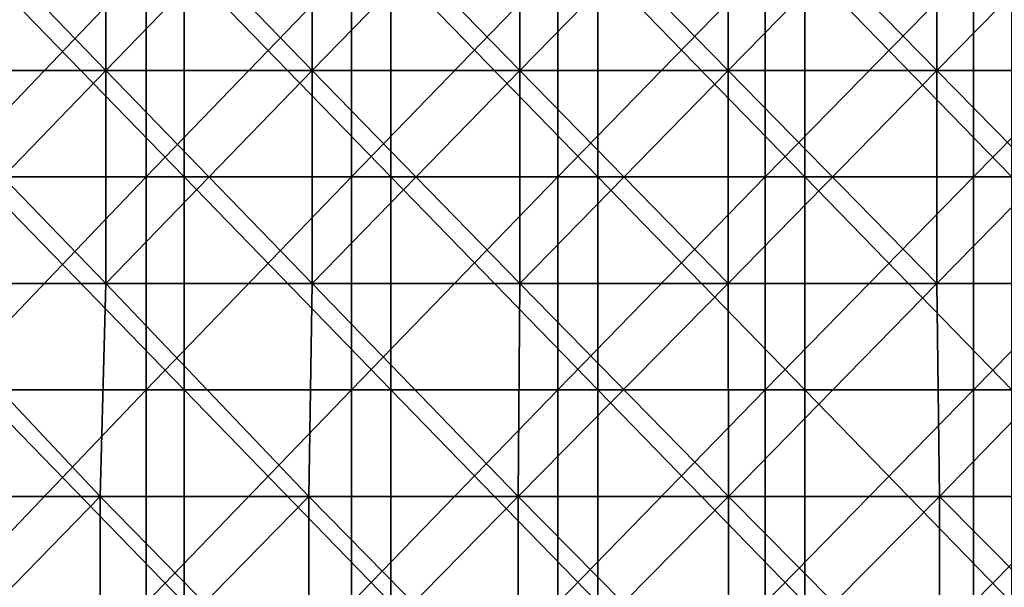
# Model space of a CAD drawing. Header units: inches. Extents: x -4.75 to 4.5, y 0 to 1.88.
# Tile 187 of 256: x -0.75 to -0.38, y 0.65 to 0.86. Entities that reach past the tile are written whole.
import ezdxf

# ---------------------------------------------------------------- set-up
doc = ezdxf.new("R2010")
doc.units = ezdxf.units.IN
doc.header["$LTSCALE"] = 101.851852
doc.header["$MEASUREMENT"] = 0
for name, color, linetype in [('11', 7, 'CONTINUOUS'), ('12', 7, 'CONTINUOUS'), ('20', 7, 'CONTINUOUS')]:
    doc.layers.add(name, color=color, linetype=linetype)

msp = doc.modelspace()

# ---------------------------------------------------------------- linework, layer by layer
at = {"layer": '11', "color": 13, "linetype": 'Continuous', "true_color": 0xd67263}
for points in [[(-0.69805, 0.80266, 2.79309), (-0.77467, 0.80266, 2.77282), (-0.69805, 0.88274, 2.79309), (-0.69805, 0.80266, 2.79309)], [(-0.69805, 0.88274, 2.79309), (-0.77467, 0.80266, 2.77282), (-0.77467, 0.88274, 2.77282), (-0.69805, 0.88274, 2.79309)], [(-0.62089, 0.80266, 2.81125), (-0.69805, 0.80266, 2.79309), (-0.62089, 0.88274, 2.81125), (-0.62089, 0.80266, 2.81125)], [(-0.62089, 0.88274, 2.81125), (-0.69805, 0.80266, 2.79309), (-0.69805, 0.88274, 2.79309), (-0.62089, 0.88274, 2.81125)], [(-0.54327, 0.80266, 2.82728), (-0.62089, 0.80266, 2.81125), (-0.54327, 0.88274, 2.82728), (-0.54327, 0.80266, 2.82728)], [(-0.54327, 0.88274, 2.82728), (-0.62089, 0.80266, 2.81125), (-0.62089, 0.88274, 2.81125), (-0.54327, 0.88274, 2.82728)], [(-0.46523, 0.80266, 2.84116), (-0.54327, 0.80266, 2.82728), (-0.46523, 0.88274, 2.84116), (-0.46523, 0.80266, 2.84116)], [(-0.46523, 0.88274, 2.84116), (-0.54327, 0.80266, 2.82728), (-0.54327, 0.88274, 2.82728), (-0.46523, 0.88274, 2.84116)], [(-0.38684, 0.80266, 2.85289), (-0.46523, 0.80266, 2.84116), (-0.38684, 0.88274, 2.85289), (-0.38684, 0.80266, 2.85289)], [(-0.38684, 0.88274, 2.85289), (-0.46523, 0.80266, 2.84116), (-0.46523, 0.88274, 2.84116), (-0.38684, 0.88274, 2.85289)], [(-0.30816, 0.80266, 2.86246), (-0.38684, 0.80266, 2.85289), (-0.30816, 0.88274, 2.86246), (-0.30816, 0.80266, 2.86246)], [(-0.30816, 0.88274, 2.86246), (-0.38684, 0.80266, 2.85289), (-0.38684, 0.88274, 2.85289), (-0.30816, 0.88274, 2.86246)], [(-0.69805, 0.72258, 2.79309), (-0.77467, 0.72258, 2.77282), (-0.69805, 0.80266, 2.79309), (-0.69805, 0.72258, 2.79309)], [(-0.69805, 0.80266, 2.79309), (-0.77467, 0.72258, 2.77282), (-0.77467, 0.80266, 2.77282), (-0.69805, 0.80266, 2.79309)], [(-0.62089, 0.72258, 2.81125), (-0.69805, 0.72258, 2.79309), (-0.62089, 0.80266, 2.81125), (-0.62089, 0.72258, 2.81125)], [(-0.62089, 0.80266, 2.81125), (-0.69805, 0.72258, 2.79309), (-0.69805, 0.80266, 2.79309), (-0.62089, 0.80266, 2.81125)], [(-0.54327, 0.72258, 2.82728), (-0.62089, 0.72258, 2.81125), (-0.54327, 0.80266, 2.82728), (-0.54327, 0.72258, 2.82728)], [(-0.54327, 0.80266, 2.82728), (-0.62089, 0.72258, 2.81125), (-0.62089, 0.80266, 2.81125), (-0.54327, 0.80266, 2.82728)], [(-0.46523, 0.72258, 2.84116), (-0.54327, 0.72258, 2.82728), (-0.46523, 0.80266, 2.84116), (-0.46523, 0.72258, 2.84116)], [(-0.46523, 0.80266, 2.84116), (-0.54327, 0.72258, 2.82728), (-0.54327, 0.80266, 2.82728), (-0.46523, 0.80266, 2.84116)], [(-0.38684, 0.72258, 2.85289), (-0.46523, 0.72258, 2.84116), (-0.38684, 0.80266, 2.85289), (-0.38684, 0.72258, 2.85289)], [(-0.38684, 0.80266, 2.85289), (-0.46523, 0.72258, 2.84116), (-0.46523, 0.80266, 2.84116), (-0.38684, 0.80266, 2.85289)], [(-0.30816, 0.72258, 2.86246), (-0.38684, 0.72258, 2.85289), (-0.30816, 0.80266, 2.86246), (-0.30816, 0.72258, 2.86246)], [(-0.30816, 0.80266, 2.86246), (-0.38684, 0.72258, 2.85289), (-0.38684, 0.80266, 2.85289), (-0.30816, 0.80266, 2.86246)], [(-0.69805, 0.6425, 2.79309), (-0.77467, 0.6425, 2.77282), (-0.69805, 0.72258, 2.79309), (-0.69805, 0.6425, 2.79309)], [(-0.69805, 0.72258, 2.79309), (-0.77467, 0.6425, 2.77282), (-0.77467, 0.72258, 2.77282), (-0.69805, 0.72258, 2.79309)], [(-0.62089, 0.6425, 2.81125), (-0.69805, 0.6425, 2.79309), (-0.62089, 0.72258, 2.81125), (-0.62089, 0.6425, 2.81125)], [(-0.62089, 0.72258, 2.81125), (-0.69805, 0.6425, 2.79309), (-0.69805, 0.72258, 2.79309), (-0.62089, 0.72258, 2.81125)], [(-0.54327, 0.6425, 2.82728), (-0.62089, 0.6425, 2.81125), (-0.54327, 0.72258, 2.82728), (-0.54327, 0.6425, 2.82728)], [(-0.54327, 0.72258, 2.82728), (-0.62089, 0.6425, 2.81125), (-0.62089, 0.72258, 2.81125), (-0.54327, 0.72258, 2.82728)], [(-0.46523, 0.6425, 2.84116), (-0.54327, 0.6425, 2.82728), (-0.46523, 0.72258, 2.84116), (-0.46523, 0.6425, 2.84116)], [(-0.46523, 0.72258, 2.84116), (-0.54327, 0.6425, 2.82728), (-0.54327, 0.72258, 2.82728), (-0.46523, 0.72258, 2.84116)], [(-0.38684, 0.6425, 2.85289), (-0.46523, 0.6425, 2.84116), (-0.38684, 0.72258, 2.85289), (-0.38684, 0.6425, 2.85289)], [(-0.38684, 0.72258, 2.85289), (-0.46523, 0.6425, 2.84116), (-0.46523, 0.72258, 2.84116), (-0.38684, 0.72258, 2.85289)], [(-0.30816, 0.6425, 2.86246), (-0.38684, 0.6425, 2.85289), (-0.30816, 0.72258, 2.86246), (-0.30816, 0.6425, 2.86246)], [(-0.30816, 0.72258, 2.86246), (-0.38684, 0.6425, 2.85289), (-0.38684, 0.72258, 2.85289), (-0.30816, 0.72258, 2.86246)]]:
    msp.add_3dface(points, dxfattribs=at)
at = {"layer": '12', "color": 13, "linetype": 'Continuous', "true_color": 0xd67263}
for points in [[(-0.71332, 0.92278, 3.49036), (-0.7907, 0.92278, 3.47364), (-0.71332, 0.8427, 3.49036), (-0.71332, 0.92278, 3.49036)], [(-0.71332, 0.8427, 3.49036), (-0.7907, 0.92278, 3.47364), (-0.7907, 0.8427, 3.47364), (-0.71332, 0.8427, 3.49036)], [(-0.71332, 0.8427, -3.49036), (-0.7907, 0.8427, -3.47364), (-0.71332, 0.92278, -3.49036), (-0.71332, 0.8427, -3.49036)], [(-0.71332, 0.92278, -3.49036), (-0.7907, 0.8427, -3.47364), (-0.7907, 0.92278, -3.47364), (-0.71332, 0.92278, -3.49036)], [(-0.63559, 0.92278, 3.50534), (-0.71332, 0.92278, 3.49036), (-0.63559, 0.8427, 3.50534), (-0.63559, 0.92278, 3.50534)], [(-0.63559, 0.8427, 3.50534), (-0.71332, 0.92278, 3.49036), (-0.71332, 0.8427, 3.49036), (-0.63559, 0.8427, 3.50534)], [(-0.63559, 0.8427, -3.50534), (-0.71332, 0.8427, -3.49036), (-0.63559, 0.92278, -3.50534), (-0.63559, 0.8427, -3.50534)], [(-0.63559, 0.92278, -3.50534), (-0.71332, 0.8427, -3.49036), (-0.71332, 0.92278, -3.49036), (-0.63559, 0.92278, -3.50534)], [(-0.55754, 0.92278, 3.5186), (-0.63559, 0.92278, 3.50534), (-0.55754, 0.8427, 3.5186), (-0.55754, 0.92278, 3.5186)], [(-0.55754, 0.8427, 3.5186), (-0.63559, 0.92278, 3.50534), (-0.63559, 0.8427, 3.50534), (-0.55754, 0.8427, 3.5186)], [(-0.55754, 0.8427, -3.5186), (-0.63559, 0.8427, -3.50534), (-0.55754, 0.92278, -3.5186), (-0.55754, 0.8427, -3.5186)], [(-0.55754, 0.92278, -3.5186), (-0.63559, 0.8427, -3.50534), (-0.63559, 0.92278, -3.50534), (-0.55754, 0.92278, -3.5186)], [(-0.47922, 0.92278, 3.53012), (-0.55754, 0.92278, 3.5186), (-0.47922, 0.8427, 3.53012), (-0.47922, 0.92278, 3.53012)], [(-0.47922, 0.8427, 3.53012), (-0.55754, 0.92278, 3.5186), (-0.55754, 0.8427, 3.5186), (-0.47922, 0.8427, 3.53012)], [(-0.47922, 0.8427, -3.53012), (-0.55754, 0.8427, -3.5186), (-0.47922, 0.92278, -3.53012), (-0.47922, 0.8427, -3.53012)], [(-0.47922, 0.92278, -3.53012), (-0.55754, 0.8427, -3.5186), (-0.55754, 0.92278, -3.5186), (-0.47922, 0.92278, -3.53012)], [(-0.40067, 0.92278, 3.5399), (-0.47922, 0.92278, 3.53012), (-0.40067, 0.8427, 3.5399), (-0.40067, 0.92278, 3.5399)], [(-0.40067, 0.8427, 3.5399), (-0.47922, 0.92278, 3.53012), (-0.47922, 0.8427, 3.53012), (-0.40067, 0.8427, 3.5399)], [(-0.40067, 0.8427, -3.5399), (-0.47922, 0.8427, -3.53012), (-0.40067, 0.92278, -3.5399), (-0.40067, 0.8427, -3.5399)], [(-0.40067, 0.92278, -3.5399), (-0.47922, 0.8427, -3.53012), (-0.47922, 0.92278, -3.53012), (-0.40067, 0.92278, -3.5399)], [(-0.32191, 0.92278, 3.54793), (-0.40067, 0.92278, 3.5399), (-0.32191, 0.8427, 3.54793), (-0.32191, 0.92278, 3.54793)], [(-0.32191, 0.8427, 3.54793), (-0.40067, 0.92278, 3.5399), (-0.40067, 0.8427, 3.5399), (-0.32191, 0.8427, 3.54793)], [(-0.32191, 0.8427, -3.54793), (-0.40067, 0.8427, -3.5399), (-0.32191, 0.92278, -3.54793), (-0.32191, 0.8427, -3.54793)], [(-0.32191, 0.92278, -3.54793), (-0.40067, 0.8427, -3.5399), (-0.40067, 0.92278, -3.5399), (-0.32191, 0.92278, -3.54793)], [(-0.71332, 0.8427, 3.49036), (-0.7907, 0.8427, 3.47364), (-0.71332, 0.76262, 3.49036), (-0.71332, 0.8427, 3.49036)], [(-0.71332, 0.76262, 3.49036), (-0.7907, 0.8427, 3.47364), (-0.7907, 0.76262, 3.47364), (-0.71332, 0.76262, 3.49036)], [(-0.71332, 0.76262, -3.49036), (-0.7907, 0.76262, -3.47364), (-0.71332, 0.8427, -3.49036), (-0.71332, 0.76262, -3.49036)], [(-0.71332, 0.8427, -3.49036), (-0.7907, 0.76262, -3.47364), (-0.7907, 0.8427, -3.47364), (-0.71332, 0.8427, -3.49036)], [(-0.63559, 0.8427, 3.50534), (-0.71332, 0.8427, 3.49036), (-0.63559, 0.76262, 3.50534), (-0.63559, 0.8427, 3.50534)], [(-0.63559, 0.76262, 3.50534), (-0.71332, 0.8427, 3.49036), (-0.71332, 0.76262, 3.49036), (-0.63559, 0.76262, 3.50534)], [(-0.63559, 0.76262, -3.50534), (-0.71332, 0.76262, -3.49036), (-0.63559, 0.8427, -3.50534), (-0.63559, 0.76262, -3.50534)], [(-0.63559, 0.8427, -3.50534), (-0.71332, 0.76262, -3.49036), (-0.71332, 0.8427, -3.49036), (-0.63559, 0.8427, -3.50534)], [(-0.55754, 0.8427, 3.5186), (-0.63559, 0.8427, 3.50534), (-0.55754, 0.76262, 3.5186), (-0.55754, 0.8427, 3.5186)], [(-0.55754, 0.76262, 3.5186), (-0.63559, 0.8427, 3.50534), (-0.63559, 0.76262, 3.50534), (-0.55754, 0.76262, 3.5186)], [(-0.55754, 0.76262, -3.5186), (-0.63559, 0.76262, -3.50534), (-0.55754, 0.8427, -3.5186), (-0.55754, 0.76262, -3.5186)], [(-0.55754, 0.8427, -3.5186), (-0.63559, 0.76262, -3.50534), (-0.63559, 0.8427, -3.50534), (-0.55754, 0.8427, -3.5186)], [(-0.47922, 0.8427, 3.53012), (-0.55754, 0.8427, 3.5186), (-0.47922, 0.76262, 3.53012), (-0.47922, 0.8427, 3.53012)], [(-0.47922, 0.76262, 3.53012), (-0.55754, 0.8427, 3.5186), (-0.55754, 0.76262, 3.5186), (-0.47922, 0.76262, 3.53012)], [(-0.47922, 0.76262, -3.53012), (-0.55754, 0.76262, -3.5186), (-0.47922, 0.8427, -3.53012), (-0.47922, 0.76262, -3.53012)], [(-0.47922, 0.8427, -3.53012), (-0.55754, 0.76262, -3.5186), (-0.55754, 0.8427, -3.5186), (-0.47922, 0.8427, -3.53012)], [(-0.40067, 0.8427, 3.5399), (-0.47922, 0.8427, 3.53012), (-0.40067, 0.76262, 3.5399), (-0.40067, 0.8427, 3.5399)], [(-0.40067, 0.76262, 3.5399), (-0.47922, 0.8427, 3.53012), (-0.47922, 0.76262, 3.53012), (-0.40067, 0.76262, 3.5399)], [(-0.40067, 0.76262, -3.5399), (-0.47922, 0.76262, -3.53012), (-0.40067, 0.8427, -3.5399), (-0.40067, 0.76262, -3.5399)], [(-0.40067, 0.8427, -3.5399), (-0.47922, 0.76262, -3.53012), (-0.47922, 0.8427, -3.53012), (-0.40067, 0.8427, -3.5399)], [(-0.32191, 0.8427, 3.54793), (-0.40067, 0.8427, 3.5399), (-0.32191, 0.76262, 3.54793), (-0.32191, 0.8427, 3.54793)], [(-0.32191, 0.76262, 3.54793), (-0.40067, 0.8427, 3.5399), (-0.40067, 0.76262, 3.5399), (-0.32191, 0.76262, 3.54793)], [(-0.32191, 0.76262, -3.54793), (-0.40067, 0.76262, -3.5399), (-0.32191, 0.8427, -3.54793), (-0.32191, 0.76262, -3.54793)], [(-0.32191, 0.8427, -3.54793), (-0.40067, 0.76262, -3.5399), (-0.40067, 0.8427, -3.5399), (-0.32191, 0.8427, -3.54793)], [(-0.71539, 0.68254, 3.48993), (-0.7907, 0.76262, 3.47364), (-0.79351, 0.68254, 3.473), (-0.71539, 0.68254, 3.48993)], [(-0.71539, 0.68254, -3.48993), (-0.79351, 0.68254, -3.473), (-0.7907, 0.76262, -3.47364), (-0.71539, 0.68254, -3.48993)], [(-0.71332, 0.76262, 3.49036), (-0.7907, 0.76262, 3.47364), (-0.71539, 0.68254, 3.48993), (-0.71332, 0.76262, 3.49036)], [(-0.71332, 0.76262, -3.49036), (-0.71539, 0.68254, -3.48993), (-0.7907, 0.76262, -3.47364), (-0.71332, 0.76262, -3.49036)], [(-0.63692, 0.68254, 3.5051), (-0.71332, 0.76262, 3.49036), (-0.71539, 0.68254, 3.48993), (-0.63692, 0.68254, 3.5051)], [(-0.63692, 0.68254, -3.5051), (-0.71539, 0.68254, -3.48993), (-0.71332, 0.76262, -3.49036), (-0.63692, 0.68254, -3.5051)], [(-0.63559, 0.76262, 3.50534), (-0.71332, 0.76262, 3.49036), (-0.63692, 0.68254, 3.5051), (-0.63559, 0.76262, 3.50534)], [(-0.63559, 0.76262, -3.50534), (-0.63692, 0.68254, -3.5051), (-0.71332, 0.76262, -3.49036), (-0.63559, 0.76262, -3.50534)], [(-0.55812, 0.68254, 3.51851), (-0.63559, 0.76262, 3.50534), (-0.63692, 0.68254, 3.5051), (-0.55812, 0.68254, 3.51851)], [(-0.55812, 0.68254, -3.51851), (-0.63692, 0.68254, -3.5051), (-0.63559, 0.76262, -3.50534), (-0.55812, 0.68254, -3.51851)], [(-0.55754, 0.76262, 3.5186), (-0.63559, 0.76262, 3.50534), (-0.55812, 0.68254, 3.51851), (-0.55754, 0.76262, 3.5186)], [(-0.55754, 0.76262, -3.5186), (-0.55812, 0.68254, -3.51851), (-0.63559, 0.76262, -3.50534), (-0.55754, 0.76262, -3.5186)], [(-0.47905, 0.68254, 3.53014), (-0.55754, 0.76262, 3.5186), (-0.55812, 0.68254, 3.51851), (-0.47905, 0.68254, 3.53014)], [(-0.47905, 0.68254, -3.53014), (-0.55812, 0.68254, -3.51851), (-0.47922, 0.76262, -3.53012), (-0.47905, 0.68254, -3.53014)], [(-0.47922, 0.76262, -3.53012), (-0.55812, 0.68254, -3.51851), (-0.55754, 0.76262, -3.5186), (-0.47922, 0.76262, -3.53012)], [(-0.47922, 0.76262, 3.53012), (-0.55754, 0.76262, 3.5186), (-0.47905, 0.68254, 3.53014), (-0.47922, 0.76262, 3.53012)], [(-0.40067, 0.76262, 3.5399), (-0.47922, 0.76262, 3.53012), (-0.47905, 0.68254, 3.53014), (-0.40067, 0.76262, 3.5399)], [(-0.40067, 0.76262, -3.5399), (-0.47905, 0.68254, -3.53014), (-0.47922, 0.76262, -3.53012), (-0.40067, 0.76262, -3.5399)], [(-0.39973, 0.68254, 3.54), (-0.40067, 0.76262, 3.5399), (-0.47905, 0.68254, 3.53014), (-0.39973, 0.68254, 3.54)], [(-0.39973, 0.68254, -3.54), (-0.47905, 0.68254, -3.53014), (-0.40067, 0.76262, -3.5399), (-0.39973, 0.68254, -3.54)], [(-0.32191, 0.76262, 3.54793), (-0.40067, 0.76262, 3.5399), (-0.39973, 0.68254, 3.54), (-0.32191, 0.76262, 3.54793)], [(-0.32191, 0.76262, -3.54793), (-0.39973, 0.68254, -3.54), (-0.40067, 0.76262, -3.5399), (-0.32191, 0.76262, -3.54793)], [(-0.32021, 0.68254, 3.54808), (-0.32191, 0.76262, 3.54793), (-0.39973, 0.68254, 3.54), (-0.32021, 0.68254, 3.54808)], [(-0.32021, 0.68254, -3.54808), (-0.39973, 0.68254, -3.54), (-0.32191, 0.76262, -3.54793), (-0.32021, 0.68254, -3.54808)], [(-0.71539, 0.68254, 3.48993), (-0.79351, 0.68254, 3.473), (-0.71539, 0.60246, 3.48993), (-0.71539, 0.68254, 3.48993)], [(-0.71539, 0.60246, 3.48993), (-0.79351, 0.68254, 3.473), (-0.79351, 0.60246, 3.473), (-0.71539, 0.60246, 3.48993)], [(-0.79351, 0.68254, -3.473), (-0.71539, 0.68254, -3.48993), (-0.79351, 0.60246, -3.473), (-0.79351, 0.68254, -3.473)], [(-0.79351, 0.60246, -3.473), (-0.71539, 0.68254, -3.48993), (-0.71539, 0.60246, -3.48993), (-0.79351, 0.60246, -3.473)], [(-0.63692, 0.68254, 3.5051), (-0.71539, 0.68254, 3.48993), (-0.63692, 0.60246, 3.5051), (-0.63692, 0.68254, 3.5051)], [(-0.63692, 0.60246, 3.5051), (-0.71539, 0.68254, 3.48993), (-0.71539, 0.60246, 3.48993), (-0.63692, 0.60246, 3.5051)], [(-0.71539, 0.68254, -3.48993), (-0.63692, 0.68254, -3.5051), (-0.71539, 0.60246, -3.48993), (-0.71539, 0.68254, -3.48993)], [(-0.71539, 0.60246, -3.48993), (-0.63692, 0.68254, -3.5051), (-0.63692, 0.60246, -3.5051), (-0.71539, 0.60246, -3.48993)], [(-0.55812, 0.68254, 3.51851), (-0.63692, 0.68254, 3.5051), (-0.55812, 0.60246, 3.51851), (-0.55812, 0.68254, 3.51851)], [(-0.55812, 0.60246, 3.51851), (-0.63692, 0.68254, 3.5051), (-0.63692, 0.60246, 3.5051), (-0.55812, 0.60246, 3.51851)], [(-0.63692, 0.68254, -3.5051), (-0.55812, 0.68254, -3.51851), (-0.63692, 0.60246, -3.5051), (-0.63692, 0.68254, -3.5051)], [(-0.63692, 0.60246, -3.5051), (-0.55812, 0.68254, -3.51851), (-0.55812, 0.60246, -3.51851), (-0.63692, 0.60246, -3.5051)], [(-0.47905, 0.68254, 3.53014), (-0.55812, 0.68254, 3.51851), (-0.47905, 0.60246, 3.53014), (-0.47905, 0.68254, 3.53014)], [(-0.47905, 0.60246, 3.53014), (-0.55812, 0.68254, 3.51851), (-0.55812, 0.60246, 3.51851), (-0.47905, 0.60246, 3.53014)], [(-0.55812, 0.68254, -3.51851), (-0.47905, 0.68254, -3.53014), (-0.55812, 0.60246, -3.51851), (-0.55812, 0.68254, -3.51851)], [(-0.55812, 0.60246, -3.51851), (-0.47905, 0.68254, -3.53014), (-0.47905, 0.60246, -3.53014), (-0.55812, 0.60246, -3.51851)], [(-0.39973, 0.68254, 3.54), (-0.47905, 0.68254, 3.53014), (-0.39973, 0.60246, 3.54), (-0.39973, 0.68254, 3.54)], [(-0.39973, 0.60246, 3.54), (-0.47905, 0.68254, 3.53014), (-0.47905, 0.60246, 3.53014), (-0.39973, 0.60246, 3.54)], [(-0.47905, 0.68254, -3.53014), (-0.39973, 0.68254, -3.54), (-0.47905, 0.60246, -3.53014), (-0.47905, 0.68254, -3.53014)], [(-0.47905, 0.60246, -3.53014), (-0.39973, 0.68254, -3.54), (-0.39973, 0.60246, -3.54), (-0.47905, 0.60246, -3.53014)], [(-0.32021, 0.68254, 3.54808), (-0.39973, 0.68254, 3.54), (-0.32021, 0.60246, 3.54808), (-0.32021, 0.68254, 3.54808)], [(-0.32021, 0.60246, 3.54808), (-0.39973, 0.68254, 3.54), (-0.39973, 0.60246, 3.54), (-0.32021, 0.60246, 3.54808)], [(-0.39973, 0.68254, -3.54), (-0.32021, 0.68254, -3.54808), (-0.39973, 0.60246, -3.54), (-0.39973, 0.68254, -3.54)], [(-0.39973, 0.60246, -3.54), (-0.32021, 0.68254, -3.54808), (-0.32021, 0.60246, -3.54808), (-0.39973, 0.60246, -3.54)]]:
    msp.add_3dface(points, dxfattribs=at)
at = {"layer": '20', "color": 13, "linetype": 'Continuous', "true_color": 0xd67263}
for points in [[(-0.68383, 0.88274, 0.25), (-0.76167, 0.88274, 0.25), (-0.68383, 0.80266, 0.25), (-0.68383, 0.88274, 0.25)], [(-0.68383, 0.80266, 0.25), (-0.76167, 0.88274, 0.25), (-0.76167, 0.80266, 0.25), (-0.68383, 0.80266, 0.25)], [(-0.606, 0.88274, 0.25), (-0.68383, 0.88274, 0.25), (-0.606, 0.80266, 0.25), (-0.606, 0.88274, 0.25)], [(-0.606, 0.80266, 0.25), (-0.68383, 0.88274, 0.25), (-0.68383, 0.80266, 0.25), (-0.606, 0.80266, 0.25)], [(-0.52816, 0.88274, 0.25), (-0.606, 0.88274, 0.25), (-0.52816, 0.80266, 0.25), (-0.52816, 0.88274, 0.25)], [(-0.52816, 0.80266, 0.25), (-0.606, 0.88274, 0.25), (-0.606, 0.80266, 0.25), (-0.52816, 0.80266, 0.25)], [(-0.45033, 0.88274, 0.25), (-0.52816, 0.88274, 0.25), (-0.45033, 0.80266, 0.25), (-0.45033, 0.88274, 0.25)], [(-0.45033, 0.80266, 0.25), (-0.52816, 0.88274, 0.25), (-0.52816, 0.80266, 0.25), (-0.45033, 0.80266, 0.25)], [(-0.3725, 0.88274, 0.25), (-0.45033, 0.88274, 0.25), (-0.3725, 0.80266, 0.25), (-0.3725, 0.88274, 0.25)], [(-0.3725, 0.80266, 0.25), (-0.45033, 0.88274, 0.25), (-0.45033, 0.80266, 0.25), (-0.3725, 0.80266, 0.25)], [(-0.68383, 0.80266, 0.25), (-0.76167, 0.80266, 0.25), (-0.68383, 0.72258, 0.25), (-0.68383, 0.80266, 0.25)], [(-0.68383, 0.72258, 0.25), (-0.76167, 0.80266, 0.25), (-0.76167, 0.72258, 0.25), (-0.68383, 0.72258, 0.25)], [(-0.606, 0.80266, 0.25), (-0.68383, 0.80266, 0.25), (-0.606, 0.72258, 0.25), (-0.606, 0.80266, 0.25)], [(-0.606, 0.72258, 0.25), (-0.68383, 0.80266, 0.25), (-0.68383, 0.72258, 0.25), (-0.606, 0.72258, 0.25)], [(-0.52816, 0.80266, 0.25), (-0.606, 0.80266, 0.25), (-0.52816, 0.72258, 0.25), (-0.52816, 0.80266, 0.25)], [(-0.52816, 0.72258, 0.25), (-0.606, 0.80266, 0.25), (-0.606, 0.72258, 0.25), (-0.52816, 0.72258, 0.25)], [(-0.45033, 0.80266, 0.25), (-0.52816, 0.80266, 0.25), (-0.45033, 0.72258, 0.25), (-0.45033, 0.80266, 0.25)], [(-0.45033, 0.72258, 0.25), (-0.52816, 0.80266, 0.25), (-0.52816, 0.72258, 0.25), (-0.45033, 0.72258, 0.25)], [(-0.3725, 0.80266, 0.25), (-0.45033, 0.80266, 0.25), (-0.3725, 0.72258, 0.25), (-0.3725, 0.80266, 0.25)], [(-0.3725, 0.72258, 0.25), (-0.45033, 0.80266, 0.25), (-0.45033, 0.72258, 0.25), (-0.3725, 0.72258, 0.25)], [(-0.68383, 0.72258, 0.25), (-0.76167, 0.72258, 0.25), (-0.68383, 0.6425, 0.25), (-0.68383, 0.72258, 0.25)], [(-0.68383, 0.6425, 0.25), (-0.76167, 0.72258, 0.25), (-0.76167, 0.6425, 0.25), (-0.68383, 0.6425, 0.25)], [(-0.606, 0.72258, 0.25), (-0.68383, 0.72258, 0.25), (-0.606, 0.6425, 0.25), (-0.606, 0.72258, 0.25)], [(-0.606, 0.6425, 0.25), (-0.68383, 0.72258, 0.25), (-0.68383, 0.6425, 0.25), (-0.606, 0.6425, 0.25)], [(-0.52816, 0.72258, 0.25), (-0.606, 0.72258, 0.25), (-0.52816, 0.6425, 0.25), (-0.52816, 0.72258, 0.25)], [(-0.52816, 0.6425, 0.25), (-0.606, 0.72258, 0.25), (-0.606, 0.6425, 0.25), (-0.52816, 0.6425, 0.25)], [(-0.45033, 0.72258, 0.25), (-0.52816, 0.72258, 0.25), (-0.45033, 0.6425, 0.25), (-0.45033, 0.72258, 0.25)], [(-0.45033, 0.6425, 0.25), (-0.52816, 0.72258, 0.25), (-0.52816, 0.6425, 0.25), (-0.45033, 0.6425, 0.25)], [(-0.3725, 0.72258, 0.25), (-0.45033, 0.72258, 0.25), (-0.3725, 0.6425, 0.25), (-0.3725, 0.72258, 0.25)], [(-0.3725, 0.6425, 0.25), (-0.45033, 0.72258, 0.25), (-0.45033, 0.6425, 0.25), (-0.3725, 0.6425, 0.25)]]:
    msp.add_3dface(points, dxfattribs=at)

doc.saveas('drawing.dxf')
